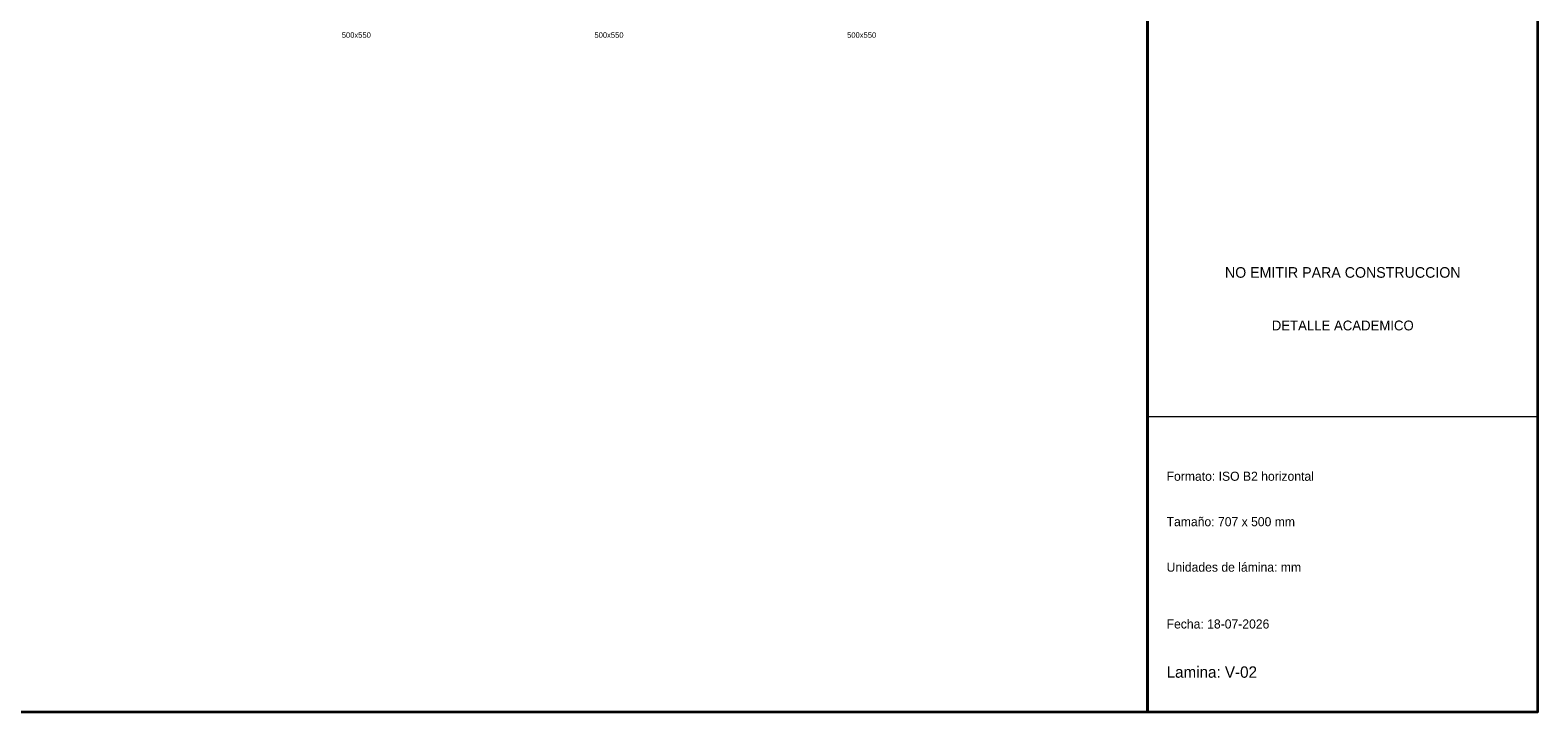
# Model space of a CAD drawing. Header units: millimetres. Extents: x 7 to 700, y 7 to 493.
# Tile 4 of 7: x 302 to 700, y 7 to 187. Entities that reach past the tile are written whole.
import ezdxf
from ezdxf.enums import TextEntityAlignment as Align

# ---------------------------------------------------------------- set-up
doc = ezdxf.new("R2010")
doc.units = ezdxf.units.MM
for name, color, linetype in [('ALERTA', 1, 'Continuous'), ('MARCO', 7, 'Continuous'), ('ROTULO', 7, 'Continuous'), ('TEXTO', 7, 'Continuous')]:
    doc.layers.add(name, color=color, linetype=linetype)

msp = doc.modelspace()

# ---------------------------------------------------------------- linework, layer by layer
at = {"layer": 'MARCO', "color": 7, "lineweight": 35}
msp.add_line((597, 7), (597, 493), dxfattribs=at)
for points in [[(7, 7), (700, 7), (700, 493), (7, 493)], [(597, 7), (700, 7), (700, 493), (597, 493)]]:
    msp.add_lwpolyline(points, close=True, dxfattribs=at)
at = {"layer": 'ROTULO', "color": 7, "lineweight": 18}
msp.add_line((597, 85), (700, 85), dxfattribs=at)

# ---------------------------------------------------------------- texts
at = {"layer": 'ALERTA', "color": 1}
for s, height, p in [('NO EMITIR PARA CONSTRUCCION', 2.8, (648.5, 123)), ('DETALLE ACADEMICO', 2.6, (648.5, 109))]:
    msp.add_text(s, height=height, dxfattribs=at).set_placement(p, align=Align.MIDDLE_CENTER)
at = {"layer": 'ROTULO', "color": 7}
for s, height, p in [('Formato: ISO B2 horizontal', 2.4, (602, 68)), ('Tamaño: 707 x 500 mm', 2.4, (602, 56)), ('Unidades de lámina: mm', 2.4, (602, 44)), ('Fecha: 18-07-2026', 2.4, (602, 29)), ('Lamina: V-02', 3, (602, 16))]:
    msp.add_text(s, height=height, dxfattribs=at).set_placement(p)
at = {"layer": 'TEXTO', "color": 7}
for p in [(388.1, 185.67), (454.8, 185.67), (521.5, 185.67)]:
    msp.add_text('500x550', height=1.45, dxfattribs=at).set_placement(p, align=Align.MIDDLE_CENTER)

doc.saveas('drawing.dxf')
